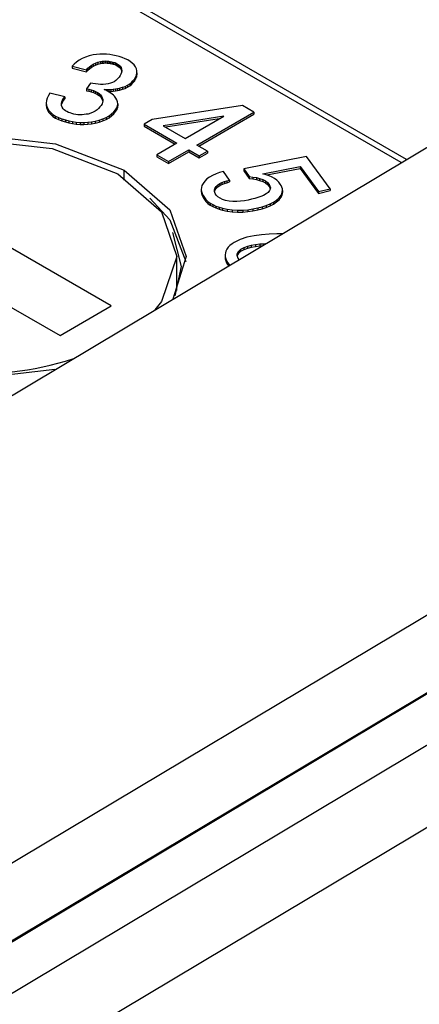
# Model space of a CAD drawing. Header units: millimetres. Extents: x 17 to 414, y 5 to 292.
# Tile 47 of 53: x 313.13 to 316.44, y 196.43 to 204.57. Entities that reach past the tile are written whole.
import ezdxf

# ---------------------------------------------------------------- set-up
doc = ezdxf.new("R2010")
doc.units = ezdxf.units.MM

msp = doc.modelspace()

# ---------------------------------------------------------------- linework, layer by layer
at = {"color": 7, "linetype": 'Continuous', "lineweight": 25}
for p, q in [((361.7158, 226.0146), (305.6971, 192.5465)), ((361.7584, 226.0299), (305.7456, 192.5654)), ((362.3694, 225.9703), (306.4064, 192.5355)), ((307.0024, 192.2152), (362.9524, 225.6422)), ((316.3323, 203.4139), (313.5048, 205.0462)), ((324.6986, 204.5417), (304.8308, 192.6718)), ((313.6763, 204.2603), (313.648, 204.2486)), ((313.7071, 204.2698), (313.6763, 204.2603)), ((313.739, 204.278), (313.7071, 204.2698)), ((313.766, 204.2819), (313.739, 204.278)), ((313.7934, 204.2846), (313.766, 204.2819)), ((313.8212, 204.2853), (313.7934, 204.2846)), ((313.8489, 204.2841), (313.8212, 204.2853)), ((313.8763, 204.2811), (313.8489, 204.2841)), ((313.903, 204.2766), (313.8763, 204.2811)), ((313.9292, 204.2713), (313.903, 204.2766)), ((313.9551, 204.2643), (313.9292, 204.2713)), ((313.9803, 204.2564), (313.9551, 204.2643)), ((313.5821, 204.202), (313.5653, 204.1844)), ((313.5653, 204.1844), (313.6835, 204.1563)), ((313.5653, 204.1844), (313.5653, 204.168)), ((313.6008, 204.219), (313.5821, 204.202)), ((313.6227, 204.2347), (313.6008, 204.219)), ((313.648, 204.2486), (313.6227, 204.2347)), ((313.6955, 204.1686), (313.7083, 204.1807)), ((313.7083, 204.1807), (313.7227, 204.1921)), ((313.7083, 204.1807), (313.7083, 204.1643)), ((313.7227, 204.1921), (313.7393, 204.2024)), ((313.7227, 204.1921), (313.7227, 204.1757)), ((313.7227, 204.1757), (313.7393, 204.1861)), ((313.7393, 204.2024), (313.7583, 204.2113)), ((313.7393, 204.2024), (313.7393, 204.1861)), ((313.7393, 204.1861), (313.7583, 204.195)), ((313.7583, 204.2113), (313.7794, 204.2185)), ((313.7583, 204.2113), (313.7583, 204.195)), ((313.7583, 204.195), (313.7794, 204.2022)), ((313.7794, 204.2185), (313.8015, 204.2246)), ((313.7794, 204.2185), (313.7794, 204.2022)), ((313.7794, 204.2022), (313.8015, 204.2082)), ((313.8015, 204.2246), (313.8147, 204.2262)), ((313.8015, 204.2246), (313.8015, 204.2082)), ((313.8015, 204.2082), (313.8147, 204.2099)), ((313.8147, 204.2262), (313.8279, 204.2276)), ((313.8147, 204.2262), (313.8147, 204.2099)), ((313.8147, 204.2099), (313.8279, 204.2113)), ((313.8279, 204.2276), (313.8414, 204.2283)), ((313.8279, 204.2276), (313.8279, 204.2113)), ((313.8279, 204.2113), (313.8414, 204.2119)), ((313.8414, 204.2283), (313.8548, 204.2279)), ((313.8414, 204.2283), (313.8414, 204.2119)), ((313.8414, 204.2119), (313.8548, 204.2116)), ((313.8548, 204.2279), (313.8681, 204.2264)), ((313.8548, 204.2279), (313.8548, 204.2116)), ((313.8548, 204.2116), (313.8681, 204.2101)), ((313.8681, 204.2264), (313.8811, 204.2243)), ((313.8681, 204.2264), (313.8681, 204.2101)), ((313.8681, 204.2101), (313.8811, 204.208)), ((313.8811, 204.2243), (313.8939, 204.2219)), ((313.8811, 204.2243), (313.8811, 204.208)), ((313.8811, 204.208), (313.8939, 204.2056)), ((313.8939, 204.2219), (313.906, 204.2184)), ((313.8939, 204.2219), (313.8939, 204.2056)), ((313.8939, 204.2056), (313.906, 204.2021)), ((313.906, 204.2184), (313.9178, 204.2146)), ((313.906, 204.2184), (313.906, 204.2021)), ((313.906, 204.2021), (313.9178, 204.1983)), ((313.9178, 204.2146), (313.929, 204.2102)), ((313.9178, 204.2146), (313.9178, 204.1983)), ((313.9178, 204.1983), (313.929, 204.1939)), ((313.929, 204.2102), (313.939, 204.205)), ((313.929, 204.2102), (313.929, 204.1939)), ((313.929, 204.1939), (313.939, 204.1887)), ((313.939, 204.205), (313.9477, 204.1991)), ((313.939, 204.205), (313.939, 204.1887)), ((313.939, 204.1887), (313.9477, 204.1828)), ((313.9477, 204.1991), (313.9555, 204.1927)), ((313.9477, 204.1991), (313.9477, 204.1828)), ((313.9477, 204.1828), (313.9555, 204.1764)), ((313.9555, 204.1927), (313.9628, 204.1862)), ((313.9555, 204.1927), (313.9555, 204.1764)), ((313.9628, 204.1862), (313.9703, 204.1735)), ((313.9628, 204.1862), (313.9628, 204.1698)), ((314.0042, 204.2473), (313.9803, 204.2564)), ((314.0262, 204.2368), (314.0042, 204.2473)), ((314.0459, 204.2249), (314.0262, 204.2368)), ((314.0628, 204.2115), (314.0459, 204.2249)), ((314.0777, 204.1974), (314.0628, 204.2115)), ((314.0886, 204.181), (314.0777, 204.1974)), ((314.0972, 204.1641), (314.0886, 204.181)), ((313.5653, 204.168), (313.6835, 204.14)), ((313.6835, 204.1563), (313.6955, 204.1686)), ((313.6835, 204.1563), (313.6835, 204.14)), ((313.6835, 204.14), (313.6955, 204.1523)), ((313.6955, 204.1686), (313.6955, 204.1523)), ((313.6955, 204.1523), (313.7083, 204.1643)), ((313.7083, 204.1643), (313.7227, 204.1757)), ((313.962, 204.1077), (313.9542, 204.0951)), ((313.9555, 204.1764), (313.9628, 204.1698)), ((313.9688, 204.1206), (313.962, 204.1077)), ((313.9628, 204.1698), (313.9703, 204.1571)), ((313.9737, 204.1337), (313.9688, 204.1206)), ((313.9703, 204.1735), (313.9752, 204.1604)), ((313.9703, 204.1735), (313.9703, 204.1571)), ((313.9703, 204.1571), (313.9752, 204.144)), ((313.9761, 204.147), (313.9737, 204.1337)), ((313.9752, 204.1604), (313.9761, 204.147)), ((313.9752, 204.1604), (313.9752, 204.144)), ((313.9752, 204.144), (313.9753, 204.1425)), ((314.09, 204.0947), (314.0976, 204.1117)), ((314.1016, 204.1467), (314.0972, 204.1641)), ((314.0976, 204.1117), (314.1017, 204.1291)), ((314.0976, 204.0954), (314.1017, 204.1128)), ((314.0976, 204.1117), (314.0976, 204.0954)), ((314.1017, 204.1291), (314.1016, 204.1467)), ((314.1017, 204.1291), (314.1017, 204.1128)), ((313.7176, 204.0454), (313.6843, 203.9987)), ((313.7381, 204.0419), (313.7176, 204.0454)), ((313.7588, 204.0387), (313.7381, 204.0419)), ((313.7797, 204.0363), (313.7588, 204.0387)), ((313.8009, 204.0349), (313.7797, 204.0363)), ((313.8223, 204.0349), (313.8009, 204.0349)), ((313.8434, 204.0366), (313.8223, 204.0349)), ((313.8642, 204.0394), (313.8434, 204.0366)), ((313.8817, 204.0442), (313.8642, 204.0394)), ((313.8983, 204.05), (313.8817, 204.0442)), ((313.9131, 204.0573), (313.8983, 204.05)), ((313.9258, 204.0658), (313.9131, 204.0573)), ((313.9364, 204.0752), (313.9258, 204.0658)), ((313.9457, 204.085), (313.9364, 204.0752)), ((313.9542, 204.0951), (313.9457, 204.085)), ((313.9822, 204.0105), (314.0045, 204.0182)), ((314.0045, 204.0182), (314.0244, 204.0278)), ((314.0045, 204.0182), (314.0045, 204.0019)), ((314.0244, 204.0278), (314.0418, 204.039)), ((314.0244, 204.0278), (314.0244, 204.0115)), ((314.0244, 204.0115), (314.0418, 204.0226)), ((314.0418, 204.039), (314.0565, 204.0513)), ((314.0418, 204.039), (314.0418, 204.0226)), ((314.0418, 204.0226), (314.0565, 204.035)), ((314.0565, 204.0513), (314.0691, 204.0645)), ((314.0565, 204.0513), (314.0565, 204.035)), ((314.0565, 204.035), (314.0691, 204.0481)), ((314.0691, 204.0645), (314.0804, 204.078)), ((314.0691, 204.0645), (314.0691, 204.0481)), ((314.0691, 204.0481), (314.0804, 204.0616)), ((314.0804, 204.078), (314.09, 204.0947)), ((314.0804, 204.0616), (314.09, 204.0783)), ((314.0804, 204.078), (314.0804, 204.0616)), ((314.09, 204.0783), (314.0976, 204.0954)), ((314.09, 204.0947), (314.09, 204.0783)), ((313.369, 203.9417), (313.3588, 203.9215)), ((313.3811, 203.9615), (313.369, 203.9417)), ((313.5048, 203.9321), (313.3811, 203.9615)), ((313.6843, 203.9987), (313.7038, 203.9941)), ((313.6843, 203.9987), (313.6843, 203.9824)), ((313.6843, 203.9824), (313.7038, 203.9777)), ((313.7038, 203.9941), (313.7231, 203.9891)), ((313.7038, 203.9941), (313.7038, 203.9777)), ((313.7038, 203.9777), (313.7231, 203.9727)), ((313.7231, 203.9891), (313.7416, 203.9833)), ((313.7231, 203.9891), (313.7231, 203.9727)), ((313.7231, 203.9727), (313.7416, 203.967)), ((313.7416, 203.9833), (313.7591, 203.9765)), ((313.7416, 203.9833), (313.7416, 203.967)), ((313.7416, 203.967), (313.7591, 203.9602)), ((313.7591, 203.9765), (313.7748, 203.9684)), ((313.7591, 203.9765), (313.7591, 203.9602)), ((313.7591, 203.9602), (313.7748, 203.952)), ((313.7748, 203.9684), (313.788, 203.9589)), ((313.7748, 203.9684), (313.7748, 203.952)), ((313.7748, 203.952), (313.788, 203.9426)), ((313.788, 203.9589), (313.7996, 203.9487)), ((313.788, 203.9589), (313.788, 203.9426)), ((313.788, 203.9426), (313.7996, 203.9324)), ((313.7996, 203.9487), (313.8079, 203.9367)), ((313.7996, 203.9487), (313.7996, 203.9324)), ((313.8079, 203.9367), (313.8148, 203.9243)), ((313.8079, 203.9367), (313.8079, 203.9203)), ((313.8309, 203.9927), (313.8495, 203.9922)), ((313.8452, 203.9859), (313.8309, 203.9927)), ((313.8593, 203.9788), (313.8452, 203.9859)), ((313.8495, 203.9922), (313.8681, 203.9924)), ((313.8495, 203.9922), (313.8495, 203.9837)), ((313.8728, 203.9714), (313.8593, 203.9788)), ((313.8643, 203.9761), (313.8681, 203.9761)), ((313.8681, 203.9924), (313.8866, 203.9937)), ((313.8681, 203.9924), (313.8681, 203.9761)), ((313.8681, 203.9761), (313.8866, 203.9773)), ((313.8855, 203.9635), (313.8728, 203.9714)), ((313.897, 203.9551), (313.8855, 203.9635)), ((313.8866, 203.9937), (313.9049, 203.9955)), ((313.8866, 203.9937), (313.8866, 203.9773)), ((313.8866, 203.9773), (313.9049, 203.9792)), ((313.9073, 203.9461), (313.897, 203.9551)), ((313.9049, 203.9955), (313.923, 203.9979)), ((313.9049, 203.9955), (313.9049, 203.9792)), ((313.9049, 203.9792), (313.923, 203.9816)), ((313.9169, 203.9369), (313.9073, 203.9461)), ((313.9275, 203.9217), (313.9169, 203.9369)), ((313.923, 203.9979), (313.9409, 204.0009)), ((313.923, 203.9979), (313.923, 203.9816)), ((313.923, 203.9816), (313.9409, 203.9845)), ((313.9409, 204.0009), (313.9587, 204.0041)), ((313.9409, 204.0009), (313.9409, 203.9845)), ((313.9409, 203.9845), (313.9587, 203.9878)), ((313.9587, 204.0041), (313.9822, 204.0105)), ((313.9587, 204.0041), (313.9587, 203.9878)), ((313.9587, 203.9878), (313.9822, 203.9942)), ((313.9822, 204.0105), (313.9822, 203.9942)), ((313.9822, 203.9942), (314.0045, 204.0019)), ((314.0045, 204.0019), (314.0244, 204.0115)), ((302.9608, 195.4252), (317.1008, 203.873)), ((313.3521, 203.9009), (313.3496, 203.8799)), ((313.3496, 203.8799), (313.3522, 203.8589)), ((313.3496, 203.8799), (313.3496, 203.8635)), ((313.3496, 203.8635), (313.3522, 203.8426)), ((313.3588, 203.9215), (313.3521, 203.9009)), ((313.3522, 203.8589), (313.3605, 203.8385)), ((313.3522, 203.8589), (313.3522, 203.8426)), ((313.4766, 203.8759), (313.48, 203.8905)), ((313.4772, 203.8612), (313.4766, 203.8759)), ((313.4772, 203.8618), (313.48, 203.8741)), ((313.4824, 203.8468), (313.4772, 203.8612)), ((313.48, 203.8905), (313.4864, 203.9047)), ((313.48, 203.8905), (313.48, 203.8741)), ((313.48, 203.8741), (313.4864, 203.8884)), ((313.4864, 203.9047), (313.495, 203.9186)), ((313.4864, 203.9047), (313.4864, 203.8884)), ((313.4864, 203.8884), (313.495, 203.9022)), ((313.495, 203.9186), (313.5048, 203.9321)), ((313.495, 203.9186), (313.495, 203.9022)), ((313.495, 203.9022), (313.5048, 203.9158)), ((313.5048, 203.9321), (313.5048, 203.9158)), ((313.8059, 203.8606), (313.7958, 203.848)), ((313.7996, 203.9324), (313.8079, 203.9203)), ((313.8128, 203.873), (313.8059, 203.8606)), ((313.8079, 203.9203), (313.8148, 203.908)), ((313.8179, 203.8856), (313.8128, 203.873)), ((313.8148, 203.9243), (313.819, 203.9115)), ((313.8148, 203.9243), (313.8148, 203.908)), ((313.8148, 203.908), (313.819, 203.8952)), ((313.8201, 203.8985), (313.8179, 203.8856)), ((313.819, 203.9115), (313.8201, 203.8985)), ((313.819, 203.9115), (313.819, 203.8952)), ((313.819, 203.8952), (313.8192, 203.8931)), ((313.9362, 203.9061), (313.9275, 203.9217)), ((313.934, 203.8414), (313.9404, 203.8573)), ((313.9415, 203.89), (313.9362, 203.9061)), ((313.9404, 203.8573), (313.943, 203.8736)), ((313.9404, 203.841), (313.943, 203.8573)), ((313.9404, 203.8573), (313.9404, 203.841)), ((313.943, 203.8736), (313.9415, 203.89)), ((313.943, 203.8736), (313.943, 203.8573)), ((314.975, 203.859), (314.2291, 203.7445)), ((315.0695, 203.8047), (314.975, 203.859)), ((313.3522, 203.8426), (313.3605, 203.8221)), ((313.3605, 203.8385), (313.3736, 203.8188)), ((313.3605, 203.8385), (313.3605, 203.8221)), ((313.3605, 203.8221), (313.3736, 203.8025)), ((313.3736, 203.8188), (313.3891, 203.8023)), ((313.3736, 203.8188), (313.3736, 203.8025)), ((313.3736, 203.8025), (313.3891, 203.786)), ((313.3891, 203.8023), (313.4071, 203.7867)), ((313.3891, 203.8023), (313.3891, 203.786)), ((313.3891, 203.786), (313.4071, 203.7704)), ((313.4071, 203.7867), (313.4289, 203.7728)), ((313.4071, 203.7867), (313.4071, 203.7704)), ((313.4289, 203.7728), (313.4537, 203.7607)), ((313.4289, 203.7728), (313.4289, 203.7565)), ((313.4904, 203.8328), (313.4824, 203.8468)), ((313.4996, 203.8246), (313.4904, 203.8328)), ((313.5097, 203.8167), (313.4996, 203.8246)), ((313.5214, 203.8097), (313.5097, 203.8167)), ((313.5345, 203.8036), (313.5214, 203.8097)), ((313.5487, 203.7983), (313.5345, 203.8036)), ((313.5636, 203.7936), (313.5487, 203.7983)), ((313.5787, 203.7893), (313.5636, 203.7936)), ((313.5954, 203.7863), (313.5787, 203.7893)), ((313.6124, 203.784), (313.5954, 203.7863)), ((313.6298, 203.783), (313.6124, 203.784)), ((313.6472, 203.7834), (313.6298, 203.783)), ((313.6645, 203.7848), (313.6472, 203.7834)), ((313.6815, 203.7871), (313.6645, 203.7848)), ((313.6984, 203.7897), (313.6815, 203.7871)), ((313.7197, 203.796), (313.6984, 203.7897)), ((313.7397, 203.8037), (313.7197, 203.796)), ((313.757, 203.8132), (313.7397, 203.8037)), ((313.772, 203.824), (313.757, 203.8132)), ((313.7848, 203.8357), (313.772, 203.824)), ((313.7958, 203.848), (313.7848, 203.8357)), ((313.8469, 203.7605), (313.8714, 203.7746)), ((313.8714, 203.7746), (313.8923, 203.7906)), ((313.8714, 203.7746), (313.8714, 203.7583)), ((313.8714, 203.7583), (313.8923, 203.7742)), ((313.8923, 203.7906), (313.9098, 203.8078)), ((313.8923, 203.7742), (313.9098, 203.7915)), ((313.8923, 203.7906), (313.8923, 203.7742)), ((313.9098, 203.8078), (313.9253, 203.8257)), ((313.9098, 203.7915), (313.9253, 203.8094)), ((313.9098, 203.8078), (313.9098, 203.7915)), ((313.9253, 203.8257), (313.934, 203.8414)), ((313.9253, 203.8257), (313.9253, 203.8094)), ((313.9253, 203.8094), (313.934, 203.825)), ((313.934, 203.8414), (313.934, 203.825)), ((313.934, 203.825), (313.9404, 203.841)), ((314.8201, 203.7725), (314.3195, 203.6927)), ((314.5014, 203.588), (314.8201, 203.7725)), ((314.5986, 203.532), (315.0695, 203.8047)), ((314.6127, 203.5239), (315.0695, 203.7883)), ((315.0695, 203.8047), (315.0695, 203.7883)), ((313.4071, 203.7704), (313.4289, 203.7565)), ((313.4289, 203.7565), (313.4537, 203.7443)), ((313.4537, 203.7607), (313.4807, 203.7502)), ((313.4537, 203.7607), (313.4537, 203.7443)), ((313.4537, 203.7443), (313.4807, 203.7339)), ((313.4807, 203.7502), (313.5093, 203.7412)), ((313.4807, 203.7502), (313.4807, 203.7339)), ((313.4807, 203.7339), (313.5093, 203.7249)), ((313.5093, 203.7412), (313.5387, 203.7331)), ((313.5093, 203.7412), (313.5093, 203.7249)), ((313.5093, 203.7249), (313.5387, 203.7168)), ((313.5387, 203.7331), (313.569, 203.7272)), ((313.5387, 203.7331), (313.5387, 203.7168)), ((313.5387, 203.7168), (313.569, 203.7109)), ((313.569, 203.7272), (313.5999, 203.7224)), ((313.569, 203.7272), (313.569, 203.7109)), ((313.569, 203.7109), (313.5999, 203.7061)), ((313.5999, 203.7224), (313.6315, 203.7197)), ((313.5999, 203.7224), (313.5999, 203.7061)), ((313.5999, 203.7061), (313.6315, 203.7034)), ((313.6315, 203.7197), (313.6635, 203.7193)), ((313.6315, 203.7197), (313.6315, 203.7034)), ((313.6315, 203.7034), (313.6635, 203.7029)), ((313.6635, 203.7193), (313.6953, 203.7212)), ((313.6635, 203.7193), (313.6635, 203.7029)), ((313.6635, 203.7029), (313.6953, 203.7048)), ((313.6953, 203.7212), (313.7265, 203.7254)), ((313.6953, 203.7212), (313.6953, 203.7048)), ((313.6953, 203.7048), (313.7265, 203.709)), ((313.7265, 203.7254), (313.757, 203.7309)), ((313.7265, 203.7254), (313.7265, 203.709)), ((313.7265, 203.709), (313.757, 203.7145)), ((313.757, 203.7309), (313.7887, 203.739)), ((313.757, 203.7309), (313.757, 203.7145)), ((313.757, 203.7145), (313.7887, 203.7227)), ((313.7887, 203.739), (313.8191, 203.7486)), ((313.7887, 203.739), (313.7887, 203.7227)), ((313.7887, 203.7227), (313.8191, 203.7322)), ((313.8191, 203.7486), (313.8469, 203.7605)), ((313.8191, 203.7486), (313.8191, 203.7322)), ((313.8191, 203.7322), (313.8469, 203.7442)), ((313.8469, 203.7605), (313.8469, 203.7442)), ((313.8469, 203.7442), (313.8714, 203.7583)), ((314.2291, 203.7445), (314.1606, 203.7048)), ((314.1606, 203.7048), (314.4328, 203.5482)), ((314.1606, 203.7048), (314.1606, 203.6885)), ((314.3195, 203.6927), (314.5014, 203.588)), ((314.7812, 203.75), (314.3417, 203.6799)), ((314.1606, 203.6885), (314.4187, 203.54)), ((314.4328, 203.5482), (314.2663, 203.4518)), ((314.6849, 203.4824), (314.5986, 203.532)), ((314.2663, 203.4518), (314.3635, 203.3958)), ((314.2663, 203.4518), (314.2663, 203.4354)), ((314.3635, 203.3958), (314.5301, 203.4923)), ((314.3635, 203.3795), (314.5301, 203.476)), ((314.5301, 203.4923), (314.6163, 203.4427)), ((314.5301, 203.4923), (314.5301, 203.476)), ((314.5301, 203.476), (314.6163, 203.4263)), ((314.6163, 203.4427), (314.6849, 203.4824)), ((314.6163, 203.4263), (314.6849, 203.466)), ((314.6849, 203.4824), (314.6849, 203.466)), ((314.2663, 203.4354), (314.3635, 203.3795)), ((314.3635, 203.3958), (314.3635, 203.3795)), ((314.6163, 203.4427), (314.6163, 203.4263)), ((315.5062, 203.4391), (314.986, 203.3353)), ((315.6997, 203.1721), (315.5062, 203.4391)), ((313.9955, 203.2427), (313.9955, 203.3243)), ((314.7281, 203.2823), (314.7029, 203.2682)), ((314.756, 203.2947), (314.7281, 203.2823)), ((314.7858, 203.3054), (314.756, 203.2947)), ((314.8171, 203.3148), (314.7858, 203.3054)), ((314.8687, 203.2437), (314.8171, 203.3148)), ((314.986, 203.3353), (315.0317, 203.2722)), ((314.986, 203.3353), (314.986, 203.319)), ((314.986, 203.319), (315.0317, 203.2558)), ((315.1431, 203.2954), (315.4529, 203.3557)), ((315.1705, 203.288), (315.1431, 203.2954)), ((315.1962, 203.2788), (315.1705, 203.288)), ((315.1771, 203.2857), (315.4529, 203.3394)), ((315.4529, 203.3557), (315.6028, 203.1488)), ((315.4529, 203.3557), (315.4529, 203.3394)), ((315.4529, 203.3394), (315.6028, 203.1324)), ((314.6494, 203.2161), (314.6401, 203.1998)), ((314.6631, 203.2348), (314.6494, 203.2161)), ((314.681, 203.2523), (314.6631, 203.2348)), ((314.7029, 203.2682), (314.681, 203.2523)), ((314.7586, 203.1913), (314.7715, 203.2032)), ((314.7715, 203.2032), (314.7874, 203.2137)), ((314.7715, 203.2032), (314.7715, 203.1868)), ((314.7874, 203.2137), (314.8056, 203.223)), ((314.7874, 203.2137), (314.7874, 203.1974)), ((314.7874, 203.1974), (314.8056, 203.2067)), ((314.8056, 203.223), (314.8256, 203.2309)), ((314.8056, 203.223), (314.8056, 203.2067)), ((314.8056, 203.2067), (314.8256, 203.2146)), ((314.8256, 203.2309), (314.8467, 203.2378)), ((314.8256, 203.2309), (314.8256, 203.2146)), ((314.8256, 203.2146), (314.8467, 203.2215)), ((314.8467, 203.2378), (314.8687, 203.2437)), ((314.8467, 203.2378), (314.8467, 203.2215)), ((314.8467, 203.2215), (314.8687, 203.2274)), ((314.8687, 203.2437), (314.8687, 203.2274)), ((315.0317, 203.2722), (315.061, 203.2686)), ((315.0317, 203.2722), (315.0317, 203.2558)), ((315.0317, 203.2558), (315.061, 203.2523)), ((315.061, 203.2686), (315.0898, 203.2639)), ((315.061, 203.2686), (315.061, 203.2523)), ((315.061, 203.2523), (315.0898, 203.2475)), ((315.0898, 203.2639), (315.1173, 203.2569)), ((315.0898, 203.2639), (315.0898, 203.2475)), ((315.0898, 203.2475), (315.1173, 203.2406)), ((315.1173, 203.2569), (315.1425, 203.2476)), ((315.1173, 203.2569), (315.1173, 203.2406)), ((315.1173, 203.2406), (315.1425, 203.2313)), ((315.1425, 203.2476), (315.1645, 203.2358)), ((315.1425, 203.2476), (315.1425, 203.2313)), ((315.1425, 203.2313), (315.1645, 203.2195)), ((315.1645, 203.2358), (315.1821, 203.2219)), ((315.1645, 203.2358), (315.1645, 203.2195)), ((315.1645, 203.2195), (315.1821, 203.2055)), ((315.1821, 203.2219), (315.1961, 203.2066)), ((315.1821, 203.2219), (315.1821, 203.2055)), ((315.1821, 203.2055), (315.1961, 203.1902)), ((315.1961, 203.2066), (315.2024, 203.1943)), ((315.1961, 203.2066), (315.1961, 203.1902)), ((315.2199, 203.2679), (315.1962, 203.2788)), ((315.241, 203.2553), (315.2199, 203.2679)), ((315.2592, 203.2414), (315.241, 203.2553)), ((315.2748, 203.2264), (315.2592, 203.2414)), ((315.2878, 203.2106), (315.2748, 203.2264)), ((315.2958, 203.1978), (315.2878, 203.2106)), ((314.6347, 203.1828), (314.6333, 203.1656)), ((314.6333, 203.1656), (314.6355, 203.1484)), ((314.6333, 203.1656), (314.6333, 203.1493)), ((314.6333, 203.1493), (314.6355, 203.1321)), ((314.6401, 203.1998), (314.6347, 203.1828)), ((314.6355, 203.1484), (314.6409, 203.1315)), ((314.6355, 203.1484), (314.6355, 203.1321)), ((314.6355, 203.1321), (314.6409, 203.1152)), ((314.6409, 203.1315), (314.6491, 203.1149)), ((314.6409, 203.1315), (314.6409, 203.1152)), ((314.7442, 203.1635), (314.749, 203.1785)), ((314.7444, 203.1484), (314.7442, 203.1635)), ((314.75, 203.1335), (314.7444, 203.1484)), ((314.7445, 203.148), (314.749, 203.1621)), ((314.749, 203.1785), (314.7586, 203.1913)), ((314.749, 203.1785), (314.749, 203.1621)), ((314.749, 203.1621), (314.7586, 203.175)), ((314.7585, 203.1191), (314.75, 203.1335)), ((314.7716, 203.1053), (314.7585, 203.1191)), ((314.7586, 203.1913), (314.7586, 203.175)), ((314.7586, 203.175), (314.7715, 203.1868)), ((314.7715, 203.1868), (314.7874, 203.1974)), ((315.1698, 203.1285), (315.1492, 203.1171)), ((315.1869, 203.1416), (315.1698, 203.1285)), ((315.1991, 203.1565), (315.1869, 203.1416)), ((315.1961, 203.1902), (315.2024, 203.178)), ((315.2039, 203.1689), (315.1991, 203.1565)), ((315.2024, 203.1943), (315.2058, 203.1817)), ((315.2024, 203.1943), (315.2024, 203.178)), ((315.2024, 203.178), (315.2042, 203.1711)), ((315.2058, 203.1817), (315.2039, 203.1689)), ((315.2939, 203.1177), (315.3005, 203.1307)), ((315.3018, 203.1847), (315.2958, 203.1978)), ((315.3005, 203.1307), (315.3046, 203.1441)), ((315.3005, 203.1307), (315.3005, 203.1144)), ((315.3005, 203.1144), (315.3046, 203.1278)), ((315.3052, 203.1712), (315.3018, 203.1847)), ((315.3046, 203.1441), (315.3063, 203.1577)), ((315.3046, 203.1441), (315.3046, 203.1278)), ((315.3046, 203.1278), (315.3063, 203.1413)), ((315.3063, 203.1577), (315.3052, 203.1712)), ((315.3063, 203.1577), (315.3063, 203.1413)), ((315.6028, 203.1488), (315.6997, 203.1721)), ((315.6028, 203.1324), (315.6997, 203.1558)), ((315.6028, 203.1488), (315.6028, 203.1324)), ((315.6997, 203.1721), (315.6997, 203.1558)), ((314.6409, 203.1152), (314.6491, 203.0986)), ((314.6491, 203.1149), (314.6596, 203.0988)), ((314.6491, 203.1149), (314.6491, 203.0986)), ((314.6491, 203.0986), (314.6596, 203.0825)), ((314.6596, 203.0988), (314.673, 203.0825)), ((314.6596, 203.0988), (314.6596, 203.0825)), ((314.6596, 203.0825), (314.673, 203.0662)), ((314.673, 203.0825), (314.6892, 203.0672)), ((314.673, 203.0825), (314.673, 203.0662)), ((314.673, 203.0662), (314.6892, 203.0508)), ((314.6892, 203.0672), (314.7083, 203.0529)), ((314.6892, 203.0672), (314.6892, 203.0508)), ((314.6892, 203.0508), (314.7083, 203.0366)), ((314.7083, 203.0529), (314.7301, 203.0401)), ((314.7083, 203.0529), (314.7083, 203.0366)), ((314.7301, 203.0401), (314.7544, 203.0288)), ((314.7301, 203.0401), (314.7301, 203.0238)), ((314.7895, 203.0934), (314.7716, 203.1053)), ((314.8109, 203.0836), (314.7895, 203.0934)), ((314.8346, 203.0757), (314.8109, 203.0836)), ((314.8645, 203.0693), (314.8346, 203.0757)), ((314.8959, 203.0663), (314.8645, 203.0693)), ((314.9278, 203.0661), (314.8959, 203.0663)), ((314.9595, 203.0683), (314.9278, 203.0661)), ((314.9907, 203.0723), (314.9595, 203.0683)), ((315.0211, 203.0777), (314.9907, 203.0723)), ((315.0509, 203.0844), (315.0211, 203.0777)), ((315.0769, 203.0911), (315.0509, 203.0844)), ((315.1022, 203.0986), (315.0769, 203.0911)), ((315.1264, 203.1073), (315.1022, 203.0986)), ((315.1492, 203.1171), (315.1264, 203.1073)), ((315.1713, 203.0339), (315.2033, 203.0465)), ((315.2033, 203.0465), (315.2323, 203.0613)), ((315.2033, 203.0465), (315.2033, 203.0301)), ((315.2033, 203.0301), (315.2323, 203.045)), ((315.2323, 203.0613), (315.2573, 203.0783)), ((315.2323, 203.045), (315.2573, 203.062)), ((315.2323, 203.0613), (315.2323, 203.045)), ((315.2573, 203.0783), (315.2778, 203.0973)), ((315.2573, 203.062), (315.2778, 203.081)), ((315.2573, 203.0783), (315.2573, 203.062)), ((315.2778, 203.0973), (315.2939, 203.1177)), ((315.2778, 203.081), (315.2939, 203.1013)), ((315.2778, 203.0973), (315.2778, 203.081)), ((315.2939, 203.1177), (315.2939, 203.1013)), ((315.2939, 203.1013), (315.3005, 203.1144)), ((314.7083, 203.0366), (314.7301, 203.0238)), ((314.7301, 203.0238), (314.7544, 203.0125)), ((314.7544, 203.0288), (314.7808, 203.0193)), ((314.7544, 203.0288), (314.7544, 203.0125)), ((314.7544, 203.0125), (314.7808, 203.0029)), ((314.7808, 203.0193), (314.8089, 203.0114)), ((314.7808, 203.0193), (314.7808, 203.0029)), ((314.7808, 203.0029), (314.8089, 202.9951)), ((314.8089, 203.0114), (314.8492, 203.0023)), ((314.8089, 203.0114), (314.8089, 202.9951)), ((314.8089, 202.9951), (314.8492, 202.986)), ((314.8492, 203.0023), (314.891, 202.9961)), ((314.8492, 203.0023), (314.8492, 202.986)), ((314.8492, 202.986), (314.891, 202.9798)), ((314.891, 202.9961), (314.934, 202.9935)), ((314.891, 202.9961), (314.891, 202.9798)), ((314.891, 202.9798), (314.934, 202.9772)), ((314.934, 202.9935), (314.9772, 202.9945)), ((314.934, 202.9935), (314.934, 202.9772)), ((314.934, 202.9772), (314.9772, 202.9781)), ((314.9772, 202.9945), (315.0198, 202.9985)), ((314.9772, 202.9945), (314.9772, 202.9781)), ((314.9772, 202.9781), (315.0198, 202.9822)), ((315.0198, 202.9985), (315.0615, 203.0053)), ((315.0198, 202.9985), (315.0198, 202.9822)), ((315.0198, 202.9822), (315.0615, 202.9889)), ((315.0615, 203.0053), (315.1023, 203.0134)), ((315.0615, 203.0053), (315.0615, 202.9889)), ((315.0615, 202.9889), (315.1023, 202.9971)), ((315.1023, 203.0134), (315.1373, 203.0231)), ((315.1023, 203.0134), (315.1023, 202.9971)), ((315.1023, 202.9971), (315.1373, 203.0068)), ((315.1373, 203.0231), (315.1713, 203.0339)), ((315.1373, 203.0231), (315.1373, 203.0068)), ((315.1373, 203.0068), (315.1713, 203.0175)), ((315.1713, 203.0339), (315.1713, 203.0175)), ((315.1713, 203.0175), (315.2033, 203.0301)), ((313.8894, 202.2018), (312.6166, 202.9365)), ((315.1958, 202.7958), (315.1327, 202.7907)), ((315.2593, 202.7984), (315.1958, 202.7958)), ((315.3036, 202.7993), (315.2593, 202.7984)), ((314.8887, 202.7153), (314.8718, 202.7019)), ((314.9069, 202.7281), (314.8887, 202.7153)), ((314.955, 202.7522), (314.9069, 202.7281)), ((315.0107, 202.77), (314.955, 202.7522)), ((315.0706, 202.7823), (315.0107, 202.77)), ((315.1327, 202.7907), (315.0706, 202.7823)), ((315.1181, 202.7124), (315.0826, 202.7085)), ((315.1541, 202.7145), (315.1181, 202.7124)), ((315.1181, 202.7124), (315.1181, 202.6961)), ((315.162, 202.7147), (315.1541, 202.7145)), ((315.1541, 202.7145), (315.1541, 202.71)), ((312.1924, 202.6916), (313.4651, 201.9568)), ((314.8337, 202.6402), (314.8314, 202.6237)), ((314.8381, 202.6566), (314.8337, 202.6402)), ((314.846, 202.6725), (314.8381, 202.6566)), ((314.8574, 202.6876), (314.846, 202.6725)), ((314.8718, 202.7019), (314.8574, 202.6876)), ((314.9312, 202.6353), (314.9295, 202.6281)), ((314.934, 202.6425), (314.9312, 202.6353)), ((314.9312, 202.6353), (314.9312, 202.619)), ((314.9385, 202.6493), (314.934, 202.6425)), ((314.934, 202.6425), (314.934, 202.6261)), ((314.9385, 202.633), (314.934, 202.6261)), ((314.9445, 202.6557), (314.9385, 202.6493)), ((314.9385, 202.6493), (314.9385, 202.633)), ((314.9445, 202.6394), (314.9385, 202.633)), ((314.9516, 202.6618), (314.9445, 202.6557)), ((314.9445, 202.6557), (314.9445, 202.6394)), ((314.9516, 202.6455), (314.9445, 202.6394)), ((314.9591, 202.6678), (314.9516, 202.6618)), ((314.9516, 202.6618), (314.9516, 202.6455)), ((314.9591, 202.6514), (314.9516, 202.6455)), ((314.9855, 202.682), (314.9591, 202.6678)), ((314.9591, 202.6678), (314.9591, 202.6514)), ((314.9855, 202.6656), (314.9591, 202.6514)), ((315.0153, 202.6937), (314.9855, 202.682)), ((314.9855, 202.682), (314.9855, 202.6656)), ((315.0153, 202.6774), (314.9855, 202.6656)), ((315.0481, 202.7024), (315.0153, 202.6937)), ((315.0153, 202.6937), (315.0153, 202.6774)), ((315.0481, 202.6861), (315.0153, 202.6774)), ((315.0826, 202.7085), (315.0481, 202.7024)), ((315.0481, 202.7024), (315.0481, 202.6861)), ((315.0826, 202.6922), (315.0481, 202.6861)), ((315.0826, 202.7085), (315.0826, 202.6922)), ((315.1181, 202.6961), (315.0826, 202.6922)), ((315.1322, 202.6969), (315.1181, 202.6961)), ((314.433, 202.3296), (314.433, 202.61)), ((314.8314, 202.6237), (314.8327, 202.6075)), ((314.8314, 202.6237), (314.8314, 202.6074)), ((314.8314, 202.6074), (314.8327, 202.5912)), ((314.8327, 202.6075), (314.8363, 202.5914)), ((314.8327, 202.6075), (314.8327, 202.5912)), ((314.8327, 202.5912), (314.8363, 202.5751)), ((314.8363, 202.5914), (314.8428, 202.5756)), ((314.8363, 202.5914), (314.8363, 202.5751)), ((314.8363, 202.5751), (314.8428, 202.5593)), ((314.8428, 202.5756), (314.8524, 202.5603)), ((314.8428, 202.5756), (314.8428, 202.5593)), ((314.8428, 202.5593), (314.8524, 202.544)), ((314.8524, 202.5603), (314.8649, 202.5458)), ((314.8524, 202.5603), (314.8524, 202.544)), ((314.9295, 202.6281), (314.9284, 202.6208)), ((314.9284, 202.6208), (314.9302, 202.6129)), ((314.9295, 202.6281), (314.9295, 202.6158)), ((314.9312, 202.619), (314.93, 202.6138)), ((314.9302, 202.6129), (314.9326, 202.605)), ((314.934, 202.6261), (314.9312, 202.619)), ((314.9326, 202.605), (314.9361, 202.5973)), ((314.9361, 202.5973), (314.9415, 202.59)), ((314.9415, 202.59), (314.946, 202.5856)), ((314.8524, 202.544), (314.8605, 202.5346)), ((314.8649, 202.5458), (314.8707, 202.5407)), ((314.8649, 202.5458), (314.8649, 202.5372)), ((313.4651, 201.9568), (313.8894, 202.2018))]:
    msp.add_line(p, q, dxfattribs=at)
at = {"color": 8, "linetype": 'Continuous', "lineweight": 25}
msp.add_line((316.2892, 203.3881), (313.4298, 205.0388), dxfattribs=at)
at = {"color": 7, "linetype": 'Continuous', "lineweight": 25, "flags": 128}
for points in [[(313.4223, 201.6753), (312.758, 201.5997), (312.0883, 201.6766), (311.5206, 201.8956), (311.1413, 202.2234), (311.008, 202.61), (311.1413, 202.9966), (311.5206, 203.3243), (312.0883, 203.5433), (312.758, 203.6202), (313.4277, 203.5433), (313.9955, 203.3243), (313.9955, 203.3243)], [(311.5736, 201.9262), (311.2105, 202.2399), (311.083, 202.61), (311.2105, 202.98), (311.5736, 203.2937), (312.117, 203.5033), (312.758, 203.5769), (313.399, 203.5033), (313.9424, 203.2937), (314.3055, 202.98), (314.433, 202.61), (314.3055, 202.2399), (314.2489, 202.1691)], [(313.9955, 203.3243), (314.3748, 202.9966), (314.508, 202.61), (314.3989, 202.2588)], [(314.2087, 203.0933), (314.3748, 202.9149), (314.5066, 202.5691)], [(314.3965, 202.8109), (314.468, 202.5283), (314.416, 202.2867)]]:
    msp.add_lwpolyline(points, dxfattribs=at)
at = {"color": 7, "linetype": 'Continuous', "lineweight": 25}
msp.add_arc((312.769, 204.2752), 2.6356, 243.02862, 287.74622, dxfattribs=at)

doc.saveas('drawing.dxf')
